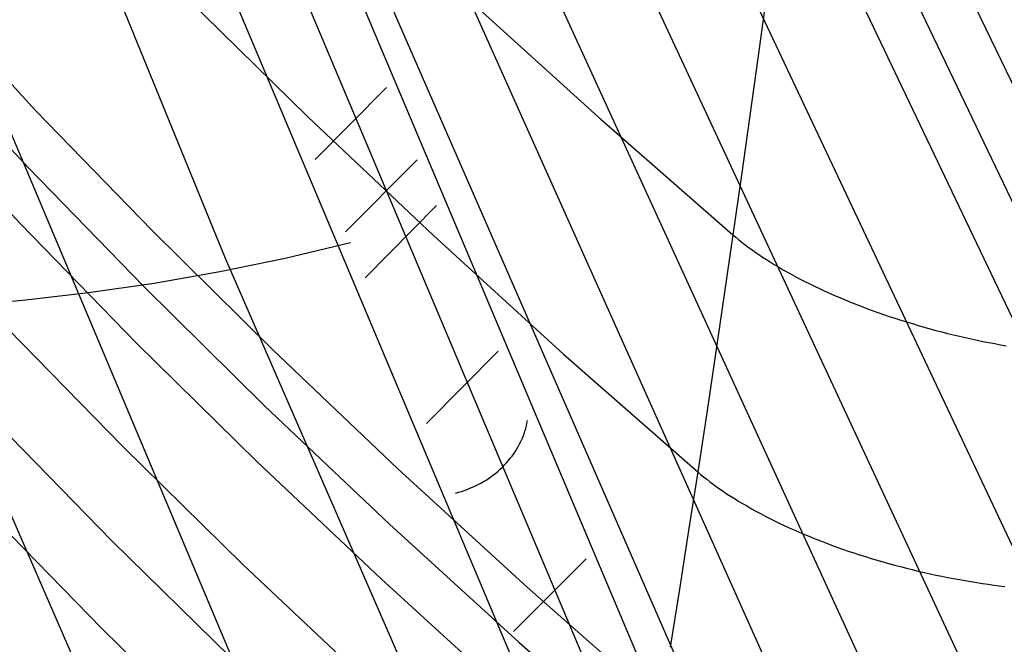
# Model space of a CAD drawing. Header units: millimetres. Extents: x 119 to 175.9, y -203.1 to -153.8.
# Tile 207 of 256: x 172.7 to 173.8, y -200.6 to -199.9. Entities that reach past the tile are written whole.
import ezdxf

# ---------------------------------------------------------------- set-up
doc = ezdxf.new("R2010")
doc.units = ezdxf.units.MM
doc.header["$MEASUREMENT"] = 0
doc.layers.add('Livello 03', color=5, linetype='Continuous', true_color=0x0000ff)

msp = doc.modelspace()

# ---------------------------------------------------------------- linework, layer by layer
at = {"layer": 'Livello 03'}
for p, q in [((174.2854, -200.9196, 52.9299), (172.3361, -196.8674, 44.7856)), ((174.2637, -201.0111, 52.8625), (172.3298, -196.9699, 44.79)), ((174.242, -201.0994, 52.7909), (172.3241, -197.0721, 44.7956)), ((174.1986, -201.2702, 52.6417), (172.3156, -197.2759, 44.8136)), ((174.1555, -201.4365, 52.4882), (172.3119, -197.4775, 44.8445)), ((174.1127, -201.6003, 52.3328), (172.3142, -197.6752, 44.892)), ((174.0701, -201.7621, 52.1763), (172.3227, -197.8666, 44.9578)), ((174.0278, -201.9224, 52.0193), (172.3374, -198.0495, 45.0416)), ((174.0041, -202.0121, 51.9308), (172.3385, -198.0604, 45.0473)), ((172.9626, -200.1879, 48.501), (172.1105, -198.0978, 44.9776)), ((172.3013, -198.1184, 45.0219), (173.9685, -202.0718, 51.9062)), ((172.2318, -198.1421, 45.0246), (173.8992, -202.0971, 51.9089)), ((173.079, -200.8911, 49.7229), (172.5031, -199.5248, 47.3448)), ((172.6269, -199.8892, 51.9667), (172.7513, -200.0231, 52.2111)), ((172.9191, -199.8968, 52.5162), (173.0543, -200.0298, 52.7548)), ((173.233, -199.8985, 53.0302), (173.3782, -200.0303, 53.2618)), ((173.5655, -199.8953, 53.5077), (173.5563, -199.9619, 53.5051)), ((172.6187, -199.9529, 51.9461), (172.7428, -200.0864, 52.1901)), ((173.5563, -199.9619, 53.5051), (173.5471, -200.0285, 53.5013)), ((173.0626, -200.0774, 48.3461), (173.1422, -199.9971, 48.373)), ((172.6107, -200.0165, 51.9207), (172.7345, -200.1495, 52.1641)), ((172.7513, -200.0231, 52.2111), (172.8808, -200.1566, 52.4522)), ((173.0543, -200.0298, 52.7548), (173.1944, -200.1623, 52.9899)), ((173.3782, -200.0303, 53.2618), (173.5281, -200.1615, 53.4896)), ((173.5471, -200.0285, 53.5013), (173.5376, -200.095, 53.4962)), ((173.0966, -200.1581, 48.4864), (173.1762, -200.0777, 48.5134)), ((172.7428, -200.0864, 52.1901), (172.8721, -200.2195, 52.4308)), ((173.5376, -200.095, 53.4962), (173.5281, -200.1615, 53.4896)), ((173.1182, -200.2093, 48.5755), (173.1977, -200.1288, 48.6024)), ((172.7345, -200.1495, 52.1641), (172.8635, -200.282, 52.4042)), ((172.8808, -200.1566, 52.4522), (173.0153, -200.2896, 52.6898)), ((173.1944, -200.1623, 52.9899), (173.3393, -200.2943, 53.2212)), ((173.5281, -200.1615, 53.4896), (173.5185, -200.2278, 53.4817)), ((173.5281, -200.1615, 53.4896), (173.5313, -200.1642, 53.4943)), ((173.1019, -200.1705, 48.508), (173.0293, -200.1877, 48.5157)), ((173.5313, -200.1642, 53.4943), (173.5347, -200.1669, 53.4989)), ((173.5347, -200.1669, 53.4989), (173.5381, -200.1697, 53.5035)), ((173.5381, -200.1697, 53.5035), (173.5417, -200.1724, 53.5081)), ((173.5417, -200.1724, 53.5081), (173.5453, -200.1752, 53.5126)), ((173.5453, -200.1752, 53.5126), (173.5491, -200.1779, 53.517)), ((173.5491, -200.1779, 53.517), (173.553, -200.1807, 53.5214)), ((173.553, -200.1807, 53.5214), (173.557, -200.1834, 53.5257)), ((173.557, -200.1834, 53.5257), (173.5612, -200.1862, 53.53)), ((173.0293, -200.1877, 48.5157), (172.9565, -200.2027, 48.5247)), ((173.8299, -202.1768, 52.0788), (172.9626, -200.1879, 48.501)), ((173.5612, -200.1862, 53.53), (173.5654, -200.189, 53.5342)), ((173.5654, -200.189, 53.5342), (173.5698, -200.1917, 53.5384)), ((173.5698, -200.1917, 53.5384), (173.5742, -200.1945, 53.5424)), ((173.5742, -200.1945, 53.5424), (173.5788, -200.1972, 53.5464)), ((172.9565, -200.2027, 48.5247), (172.8833, -200.2155, 48.535)), ((173.5788, -200.1972, 53.5464), (173.5835, -200.1999, 53.5504)), ((173.5835, -200.1999, 53.5504), (173.5882, -200.2027, 53.5542)), ((173.5882, -200.2027, 53.5542), (173.5931, -200.2054, 53.558)), ((173.5931, -200.2054, 53.558), (173.5981, -200.2081, 53.5616)), ((172.8833, -200.2155, 48.535), (172.8101, -200.2262, 48.5465)), ((173.5981, -200.2081, 53.5616), (173.6032, -200.2107, 53.5652)), ((173.6032, -200.2107, 53.5652), (173.6084, -200.2134, 53.5687)), ((173.6084, -200.2134, 53.5687), (173.6137, -200.216, 53.5721)), ((173.6137, -200.216, 53.5721), (173.619, -200.2187, 53.5754)), ((172.8101, -200.2262, 48.5465), (172.7368, -200.2347, 48.5594)), ((172.8721, -200.2195, 52.4308), (173.0063, -200.352, 52.668)), ((173.5185, -200.2278, 53.4817), (173.5087, -200.294, 53.4723)), ((173.619, -200.2187, 53.5754), (173.6245, -200.2213, 53.5786)), ((173.6245, -200.2213, 53.5786), (173.63, -200.2238, 53.5817)), ((173.63, -200.2238, 53.5817), (173.6357, -200.2264, 53.5847)), ((173.6357, -200.2264, 53.5847), (173.6414, -200.2289, 53.5875)), ((173.054, -201.2323, 50.3579), (172.6187, -200.2322, 48.5617)), ((172.7368, -200.2347, 48.5594), (172.6634, -200.2411, 48.5735)), ((173.6414, -200.2289, 53.5875), (173.6472, -200.2314, 53.5903)), ((173.6472, -200.2314, 53.5903), (173.6531, -200.2339, 53.593)), ((173.6531, -200.2339, 53.593), (173.659, -200.2363, 53.5955)), ((173.659, -200.2363, 53.5955), (173.665, -200.2387, 53.5979)), ((173.665, -200.2387, 53.5979), (173.6711, -200.241, 53.6003)), ((173.6711, -200.241, 53.6003), (173.6772, -200.2434, 53.6024)), ((173.6772, -200.2434, 53.6024), (173.6834, -200.2457, 53.6045)), ((173.6834, -200.2457, 53.6045), (173.6897, -200.2479, 53.6065)), ((173.6897, -200.2479, 53.6065), (173.696, -200.2501, 53.6083)), ((173.696, -200.2501, 53.6083), (173.7023, -200.2523, 53.61)), ((173.7023, -200.2523, 53.61), (173.7087, -200.2544, 53.6116)), ((173.7087, -200.2544, 53.6116), (173.7151, -200.2564, 53.613)), ((173.7151, -200.2564, 53.613), (173.7216, -200.2585, 53.6143)), ((173.7216, -200.2585, 53.6143), (173.7281, -200.2604, 53.6155)), ((173.7281, -200.2604, 53.6155), (173.7346, -200.2624, 53.6166)), ((172.7203, -200.2663, 52.1038), (172.8485, -200.3976, 52.3425)), ((173.7346, -200.2624, 53.6166), (173.7411, -200.2643, 53.6175)), ((173.7411, -200.2643, 53.6175), (173.7477, -200.2661, 53.6184)), ((173.7477, -200.2661, 53.6184), (173.7542, -200.2679, 53.619)), ((173.7542, -200.2679, 53.619), (173.7608, -200.2696, 53.6196)), ((173.7608, -200.2696, 53.6196), (173.7674, -200.2713, 53.62)), ((173.7674, -200.2713, 53.62), (173.774, -200.2729, 53.6204)), ((172.8635, -200.282, 52.4042), (172.9975, -200.414, 52.641)), ((173.774, -200.2729, 53.6204), (173.7806, -200.2744, 53.6205)), ((173.7806, -200.2744, 53.6205), (173.7872, -200.276, 53.6206)), ((173.7872, -200.276, 53.6206), (173.7937, -200.2774, 53.6205)), ((173.7937, -200.2774, 53.6205), (173.8003, -200.2788, 53.6204)), ((173.8003, -200.2788, 53.6204), (173.8068, -200.2802, 53.6201)), ((173.8068, -200.2802, 53.6201), (173.8134, -200.2815, 53.6196)), ((173.8134, -200.2815, 53.6196), (173.8199, -200.2827, 53.6191)), ((173.8199, -200.2827, 53.6191), (173.8263, -200.2839, 53.6185)), ((173.0153, -200.2896, 52.6898), (173.1547, -200.4221, 52.9239)), ((173.1866, -200.3718, 48.8593), (173.2664, -200.2912, 48.886)), ((173.5087, -200.294, 53.4723), (173.4989, -200.3599, 53.4613)), ((173.8263, -200.2839, 53.6185), (173.8328, -200.285, 53.6177)), ((173.3393, -200.2943, 53.2212), (173.4889, -200.4256, 53.4487)), ((173.0063, -200.352, 52.668), (173.1455, -200.484, 52.9017)), ((173.2986, -200.3713, 49.0196), (173.2991, -200.3684, 49.0212)), ((173.4989, -200.3599, 53.4613), (173.4889, -200.4256, 53.4487)), ((172.7086, -200.3719, 52.039), (172.836, -200.5023, 52.2758)), ((173.2954, -200.3831, 49.0137), (173.2964, -200.3802, 49.0151)), ((173.2964, -200.3802, 49.0151), (173.2972, -200.3772, 49.0166)), ((173.2972, -200.3772, 49.0166), (173.298, -200.3743, 49.0181)), ((173.298, -200.3743, 49.0181), (173.2986, -200.3713, 49.0196)), ((173.2905, -200.3945, 49.0083), (173.2919, -200.3917, 49.0096)), ((173.2919, -200.3917, 49.0096), (173.2932, -200.3888, 49.0109)), ((173.2932, -200.3888, 49.0109), (173.2943, -200.386, 49.0123)), ((173.2943, -200.386, 49.0123), (173.2954, -200.3831, 49.0137)), ((172.8485, -200.3976, 52.3425), (172.9818, -200.5284, 52.5778)), ((173.2839, -200.4054, 49.0037), (173.2857, -200.4027, 49.0048)), ((173.2857, -200.4027, 49.0048), (173.2874, -200.4, 49.0059)), ((173.2874, -200.4, 49.0059), (173.289, -200.3973, 49.0071)), ((173.289, -200.3973, 49.0071), (173.2905, -200.3945, 49.0083)), ((172.9975, -200.414, 52.641), (173.1364, -200.5453, 52.8742)), ((173.2759, -200.4155, 48.9999), (173.278, -200.413, 49.0007)), ((173.278, -200.413, 49.0007), (173.2801, -200.4105, 49.0017)), ((173.2801, -200.4105, 49.0017), (173.2821, -200.408, 49.0027)), ((173.2821, -200.408, 49.0027), (173.2839, -200.4054, 49.0037)), ((173.1547, -200.4221, 52.9239), (173.2989, -200.554, 53.1542)), ((173.2639, -200.4269, 48.9963), (173.2664, -200.4247, 48.9969)), ((173.2664, -200.4247, 48.9969), (173.2689, -200.4225, 48.9975)), ((173.2689, -200.4225, 48.9975), (173.2713, -200.4202, 48.9983)), ((173.2713, -200.4202, 48.9983), (173.2736, -200.4179, 48.999)), ((173.2736, -200.4179, 48.999), (173.2759, -200.4155, 48.9999)), ((173.4889, -200.4256, 53.4487), (173.4788, -200.4911, 53.4345)), ((173.4889, -200.4256, 53.4487), (173.4921, -200.4284, 53.4534)), ((173.2472, -200.4381, 48.9939), (173.2501, -200.4364, 48.9941)), ((173.2501, -200.4364, 48.9941), (173.253, -200.4347, 48.9945)), ((173.253, -200.4347, 48.9945), (173.2558, -200.4328, 48.9948)), ((173.2558, -200.4328, 48.9948), (173.2586, -200.4309, 48.9952)), ((173.2586, -200.4309, 48.9952), (173.2613, -200.4289, 48.9957)), ((173.2613, -200.4289, 48.9957), (173.2639, -200.4269, 48.9963)), ((173.4921, -200.4284, 53.4534), (173.4954, -200.4311, 53.458)), ((173.4954, -200.4311, 53.458), (173.4989, -200.4338, 53.4626)), ((173.4989, -200.4338, 53.4626), (173.5024, -200.4366, 53.4671)), ((173.5024, -200.4366, 53.4671), (173.5061, -200.4393, 53.4716)), ((173.2222, -200.4483, 48.9941), (173.2255, -200.4474, 48.9939)), ((173.2255, -200.4474, 48.9939), (173.2287, -200.4463, 48.9937)), ((173.2287, -200.4463, 48.9937), (173.2319, -200.4452, 48.9936)), ((173.2319, -200.4452, 48.9936), (173.235, -200.4439, 48.9935)), ((173.235, -200.4439, 48.9935), (173.2381, -200.4426, 48.9935)), ((173.2381, -200.4426, 48.9935), (173.2412, -200.4412, 48.9936)), ((173.2412, -200.4412, 48.9936), (173.2442, -200.4397, 48.9937)), ((173.2442, -200.4397, 48.9937), (173.2472, -200.4381, 48.9939)), ((173.5061, -200.4393, 53.4716), (173.5099, -200.4421, 53.4761)), ((173.5099, -200.4421, 53.4761), (173.5138, -200.4448, 53.4805)), ((173.5138, -200.4448, 53.4805), (173.5178, -200.4476, 53.4848)), ((173.5178, -200.4476, 53.4848), (173.5219, -200.4503, 53.4891)), ((173.219, -200.4492, 48.9944), (173.2222, -200.4483, 48.9941)), ((173.5219, -200.4503, 53.4891), (173.5261, -200.4531, 53.4933)), ((173.5261, -200.4531, 53.4933), (173.5305, -200.4558, 53.4974)), ((173.5305, -200.4558, 53.4974), (173.5349, -200.4586, 53.5015)), ((173.5349, -200.4586, 53.5015), (173.5395, -200.4613, 53.5055)), ((173.5395, -200.4613, 53.5055), (173.5442, -200.464, 53.5094)), ((173.5442, -200.464, 53.5094), (173.5489, -200.4667, 53.5133)), ((173.5489, -200.4667, 53.5133), (173.5538, -200.4694, 53.517)), ((173.5538, -200.4694, 53.517), (173.5588, -200.4721, 53.5207)), ((172.6987, -200.4709, 51.9725), (172.825, -200.6003, 52.2072)), ((173.5588, -200.4721, 53.5207), (173.5639, -200.4748, 53.5243)), ((173.5639, -200.4748, 53.5243), (173.5691, -200.4774, 53.5278)), ((173.5691, -200.4774, 53.5278), (173.5743, -200.48, 53.5312)), ((173.5743, -200.48, 53.5312), (173.5797, -200.4826, 53.5345)), ((173.1455, -200.484, 52.9017), (173.2895, -200.6153, 53.1318)), ((173.4788, -200.4911, 53.4345), (173.4686, -200.5562, 53.4185)), ((173.5797, -200.4826, 53.5345), (173.5852, -200.4852, 53.5377)), ((173.5852, -200.4852, 53.5377), (173.5907, -200.4878, 53.5408)), ((173.5907, -200.4878, 53.5408), (173.5963, -200.4903, 53.5438)), ((173.5963, -200.4903, 53.5438), (173.6021, -200.4928, 53.5467)), ((172.836, -200.5023, 52.2758), (172.9683, -200.632, 52.5094)), ((173.6021, -200.4928, 53.5467), (173.6078, -200.4953, 53.5494)), ((173.6078, -200.4953, 53.5494), (173.6137, -200.4977, 53.5521)), ((173.6137, -200.4977, 53.5521), (173.6197, -200.5001, 53.5547)), ((173.6197, -200.5001, 53.5547), (173.6257, -200.5025, 53.5571)), ((173.6257, -200.5025, 53.5571), (173.6317, -200.5048, 53.5594)), ((173.6317, -200.5048, 53.5594), (173.6379, -200.5071, 53.5616)), ((173.6379, -200.5071, 53.5616), (173.6441, -200.5094, 53.5637)), ((173.6441, -200.5094, 53.5637), (173.6503, -200.5116, 53.5657)), ((173.6503, -200.5116, 53.5657), (173.6566, -200.5138, 53.5675)), ((173.2835, -200.6035, 49.2645), (173.3645, -200.5224, 49.2911)), ((173.6566, -200.5138, 53.5675), (173.6629, -200.5159, 53.5692)), ((173.6629, -200.5159, 53.5692), (173.6693, -200.518, 53.5708)), ((173.6693, -200.518, 53.5708), (173.6757, -200.52, 53.5723)), ((173.6757, -200.52, 53.5723), (173.6822, -200.522, 53.5736)), ((173.6822, -200.522, 53.5736), (173.6887, -200.524, 53.5748)), ((173.6887, -200.524, 53.5748), (173.6952, -200.5258, 53.5759)), ((172.9818, -200.5284, 52.5778), (173.1199, -200.6584, 52.8097)), ((173.6952, -200.5258, 53.5759), (173.7018, -200.5277, 53.5768)), ((173.7018, -200.5277, 53.5768), (173.7083, -200.5295, 53.5777)), ((173.7083, -200.5295, 53.5777), (173.7149, -200.5312, 53.5784)), ((173.7149, -200.5312, 53.5784), (173.7215, -200.5329, 53.579)), ((173.7215, -200.5329, 53.579), (173.728, -200.5345, 53.5794)), ((173.728, -200.5345, 53.5794), (173.7346, -200.5361, 53.5797)), ((173.1364, -200.5453, 52.8742), (173.2801, -200.6759, 53.1038)), ((173.7346, -200.5361, 53.5797), (173.7412, -200.5377, 53.5799)), ((173.7412, -200.5377, 53.5799), (173.7478, -200.5391, 53.58)), ((173.7478, -200.5391, 53.58), (173.7544, -200.5406, 53.58)), ((173.7544, -200.5406, 53.58), (173.7609, -200.5419, 53.5798)), ((173.7609, -200.5419, 53.5798), (173.7675, -200.5432, 53.5796)), ((173.7675, -200.5432, 53.5796), (173.774, -200.5445, 53.5792)), ((173.774, -200.5445, 53.5792), (173.7805, -200.5457, 53.5786)), ((173.7805, -200.5457, 53.5786), (173.787, -200.5468, 53.578)), ((173.2989, -200.554, 53.1542), (173.4478, -200.6851, 53.3808)), ((173.4686, -200.5562, 53.4185), (173.4583, -200.6209, 53.4006)), ((173.787, -200.5468, 53.578), (173.7934, -200.5479, 53.5773)), ((173.7934, -200.5479, 53.5773), (173.7998, -200.5489, 53.5764)), ((173.7998, -200.5489, 53.5764), (173.8062, -200.5499, 53.5755)), ((173.8062, -200.5499, 53.5755), (173.8125, -200.5508, 53.5744)), ((173.8125, -200.5508, 53.5744), (173.8188, -200.5517, 53.5732)), ((173.8188, -200.5517, 53.5732), (173.825, -200.5525, 53.5719)), ((173.825, -200.5525, 53.5719), (173.8312, -200.5533, 53.5706)), ((172.825, -200.6003, 52.2072), (172.9563, -200.7291, 52.4387)), ((173.2895, -200.6153, 53.1318), (173.4382, -200.7459, 53.358))]:
    msp.add_line(p, q, dxfattribs=at)

doc.saveas('drawing.dxf')
